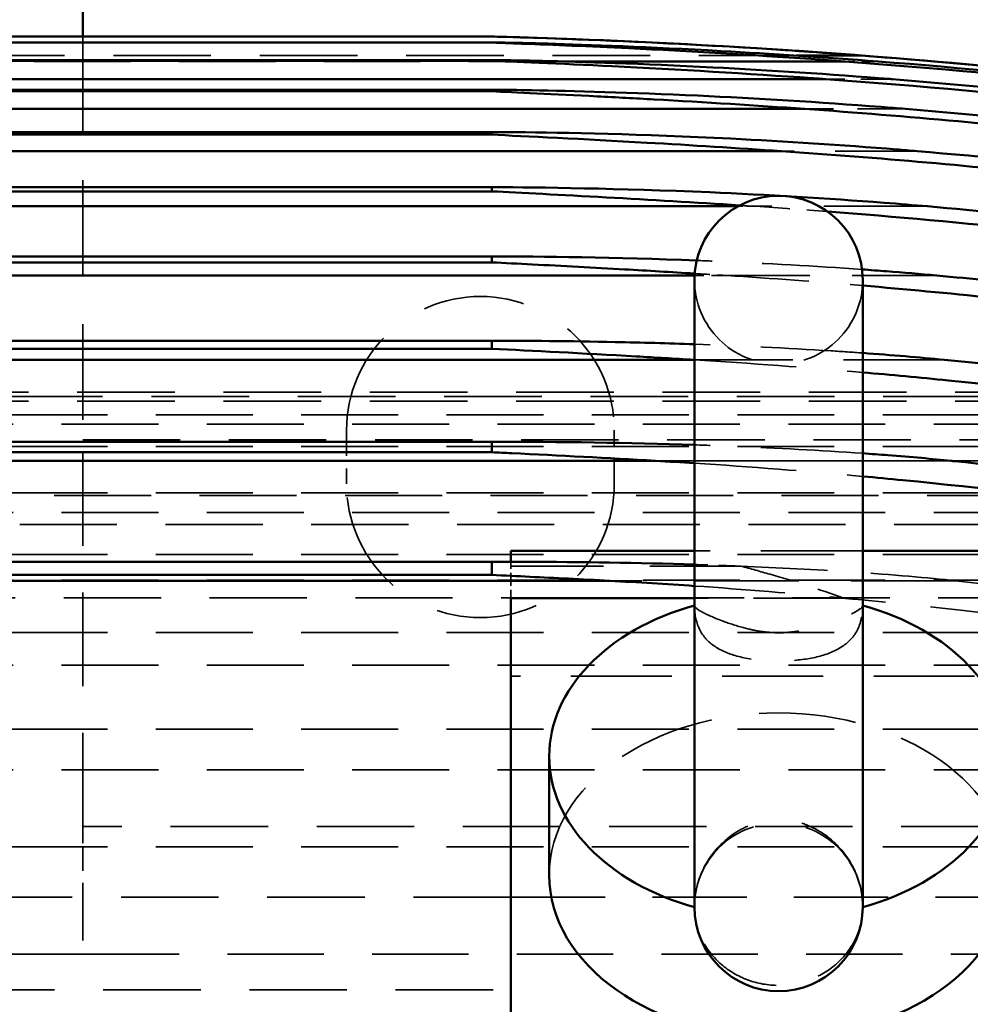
# Model space of a CAD drawing. Header units: millimetres. Extents: x -34725 to 178350, y -13707 to 126150.
# Tile 60 of 256: x -15080 to -14955, y 14703 to 14832. Entities that reach past the tile are written whole.
import ezdxf

# ---------------------------------------------------------------- set-up
doc = ezdxf.new("R2010")
doc.units = ezdxf.units.MM
doc.linetypes.add('DASHED', pattern=[0.75, 0.5, -0.25])
for name, color, linetype, lineweight in [('AM_0', 7, 'CONTINUOUS', 50), ('Sichtbar (ISO)', 7, 'CONTINUOUS', 50), ('Verdeckt (ISO)', 7, 'DASHED', 35)]:
    doc.layers.add(name, color=color, linetype=linetype, lineweight=lineweight)

# ---------------------------------------------------------------- blocks, each defined once
blk = doc.blocks.new('A$C5cacc3fa')
at = {"layer": 'Sichtbar (ISO)'}
for p, q in [((-1262.33, -1978.79), (-1262.33, -2008.79)), ((-1315.83, -2008.79), (-540.83, -2008.79)), ((-1315.83, -2009.58), (-1315.83, -2009.56)), ((-1315.83, -2009.56), (-540.83, -2009.56)), ((-540.83, -2009.58), (-1315.83, -2009.58)), ((-1364.27, -2011.29), (-1355.67, -2011.29)), ((-1362, -2012.06), (-1325.45, -2012.06)), ((-1315.83, -2011.96), (-1315.83, -2011.87)), ((-1315.83, -2011.87), (-540.83, -2011.87)), ((-540.83, -2011.96), (-1315.83, -2011.96)), ((-1359.5, -2014.37), (-497.16, -2014.37)), ((-1315.83, -2015.95), (-1315.83, -2015.76)), ((-1315.83, -2015.76), (-540.83, -2015.76)), ((-540.83, -2015.95), (-1315.83, -2015.95)), ((-1356.75, -2018.26), (-499.91, -2018.26)), ((-1315.83, -2021.62), (-1315.83, -2021.28)), ((-1315.83, -2021.28), (-540.83, -2021.28)), ((-540.83, -2021.62), (-1315.83, -2021.62)), ((-1353.71, -2023.78), (-502.95, -2023.78)), ((-1315.83, -2029.04), (-1315.83, -2028.5)), ((-1315.83, -2028.5), (-540.83, -2028.5)), ((-540.83, -2029.04), (-1315.83, -2029.04)), ((-1348.01, -2031), (-506.32, -2031)), ((-1315.83, -2038.33), (-1315.83, -2037.55)), ((-1315.83, -2037.55), (-540.83, -2037.55)), ((-540.83, -2038.33), (-1315.83, -2038.33)), ((-1364.33, -2040.63), (-1364.33, -2122.63)), ((-1342.35, -2040.05), (-510.12, -2040.05)), ((-1342.33, -2122.63), (-1342.33, -2040.63)), ((-1315.83, -2049.63), (-1315.83, -2048.57)), ((-1315.83, -2048.57), (-540.83, -2048.57)), ((-540.83, -2049.63), (-1315.83, -2049.63)), ((-1342.23, -2051.07), (-514.43, -2051.07)), ((-1315.83, -2063.16), (-1315.83, -2061.78)), ((-1315.83, -2061.78), (-540.83, -2061.78)), ((-540.83, -2063.16), (-1315.83, -2063.16)), ((-1337.23, -2064.28), (-519.43, -2064.28)), ((-1438.33, -2076.05), (-1364.33, -2076.05)), ((-1342.33, -2076.05), (-1318.33, -2076.05)), ((-1318.33, -2077.47), (-1318.33, -2076.05)), ((-1315.83, -2077.47), (-540.83, -2077.47)), ((-1315.83, -2079.21), (-1315.83, -2077.47)), ((-540.83, -2079.21), (-1315.83, -2079.21)), ((-1331.25, -2079.97), (-525.41, -2079.97)), ((-1342.33, -2082.24), (-1318.33, -2082.24)), ((-1318.33, -2154.71), (-1318.33, -2082.24)), ((-1323.33, -2102.92), (-1323.33, -2118.47))]:
    blk.add_line(p, q, dxfattribs=at)
for centre, radius, start, end in [((-1288.7, -3008.42), 1000, 91.5544, 98.25773), ((-1353.33, -2040.63), 11, 0, 180), ((-1353.33, -2122.63), 11, 180, 0)]:
    blk.add_arc(centre, radius, start, end, dxfattribs=at)
for centre, major_axis, ratio, start_param, end_param in [((-1288.8, -2980.53), (982.95, 4.2), 0.98801, 1.641102, 1.713109), ((-1288.7, -3008.13), (999.71, 0), 0.999383, 1.648532, 1.714962), ((-1289.91, -2932.56), (952.45, 17.64), 0.966525, 1.626013, 1.702964), ((-1288.94, -2989.47), (987.33, 12.82), 0.990744, 1.638312, 1.703667), ((-1291.57, -2934.59), (952.53, 39.52), 0.964607, 1.613087, 1.679), ((-1353.33, -2102.92), (-30, 0), 0.707107, 5.087813, 7.478559), ((-1353.33, -2102.92), (30, 0), 0.707107, 5.087812, 7.478558), ((-1353.33, -2118.47), (30, 0), 0.707107, 3.141593, 6.283185)]:
    blk.add_ellipse(centre, major_axis=major_axis, ratio=ratio, start_param=start_param, end_param=end_param, dxfattribs=at)
for points, knots in [([(-1366.34, -2012.06), (-1359.42, -2011.52), (-1352.4, -2011.06), (-1336.4, -2010.17), (-1328.44, -2009.88), (-1321.14, -2009.67), (-1318.42, -2009.6), (-1316.57, -2009.56), (-1316.22, -2009.56), (-1315.92, -2009.56), (-1315.87, -2009.56), (-1315.83, -2009.56)], [-0.9553323, -0.9553323, -0.9553323, -0.9553323, -0.6565799, -0.6565799, -0.2280706, -0.2280706, -0.0622993, -0.0622993, -0.0259459, -0.0259459, -0.018823, -0.018823, -0.018823, -0.018823]), ([(-1315.83, -2008.79), (-1315.83, -2008.79), (-1315.83, -2008.79), (-1315.83, -2008.79), (-1315.84, -2008.79), (-1315.85, -2008.79), (-1315.87, -2008.79), (-1315.95, -2008.79), (-1316.04, -2008.8), (-1317.92, -2008.85), (-1326.4, -2009.1), (-1342.21, -2009.83), (-1350.13, -2010.29), (-1359.76, -2010.95), (-1362.08, -2011.12), (-1364.27, -2011.29)], [-2.9437956, -2.9437956, -2.9437956, -2.9437956, -2.9423414, -2.9423414, -2.9392609, -2.9392609, -2.9316618, -2.9316618, -2.9093735, -2.9093735, -2.5602079, -2.5602079, -2.2316115, -2.2316115, -2.1194558, -2.1194558, -2.1194558, -2.1194558]), ([(-1315.83, -2009.58), (-1315.85, -2009.58), (-1315.86, -2009.58), (-1316.14, -2009.6), (-1316.61, -2009.61), (-1318.15, -2009.67), (-1319.2, -2009.71), (-1323.64, -2009.88), (-1328.67, -2010.08), (-1341.65, -2010.71), (-1349.96, -2011.21), (-1359.07, -2011.84), (-1360.56, -2011.95), (-1362, -2012.06)], [-3.781782, -3.781782, -3.781782, -3.781782, -3.778218, -3.778218, -3.721439, -3.721439, -3.647554, -3.647554, -3.320877, -3.320877, -2.813583, -2.813583, -2.710546, -2.710546, -2.710546, -2.710546]), ([(-1364.27, -2011.29), (-1380.08, -2012.49), (-1396.02, -2014.08), (-1418.79, -2016.91), (-1425.56, -2017.82), (-1432.33, -2018.8)], [-74.617194, -74.617194, -74.617194, -74.617194, -70.066255, -70.066255, -68.147789, -68.147789, -68.147789, -68.147789]), ([(-1368.22, -2014.37), (-1368.1, -2014.36), (-1367.98, -2014.35), (-1360.06, -2013.72), (-1352.08, -2013.21), (-1335.36, -2012.35), (-1327.54, -2012.1), (-1320.4, -2011.93), (-1317.75, -2011.88), (-1316.12, -2011.87), (-1315.97, -2011.87), (-1315.83, -2011.87)], [-0.9232181, -0.9232181, -0.9232181, -0.9232181, -0.9184399, -0.9184399, -0.6071349, -0.6071349, -0.2118341, -0.2118341, -0.0586049, -0.0586049, -0.0434834, -0.0434834, -0.0434834, -0.0434834]), ([(-1315.83, -2011.96), (-1315.83, -2011.96), (-1315.83, -2011.96), (-1318.12, -2012.08), (-1324.8, -2012.34), (-1340.15, -2013.1), (-1349.42, -2013.66), (-1358.29, -2014.28), (-1358.9, -2014.33), (-1359.5, -2014.37)], [-3.3159099, -3.3159099, -3.3159099, -3.3159099, -3.3155198, -3.3155198, -2.9563889, -2.9563889, -2.4990203, -2.4990203, -2.4648065, -2.4648065, -2.4648065, -2.4648065]), ([(-1369.92, -2018.26), (-1368.9, -2018.17), (-1367.84, -2018.09), (-1358.66, -2017.37), (-1350.4, -2016.88), (-1333.99, -2016.11), (-1326.32, -2015.91), (-1319.42, -2015.79), (-1317.3, -2015.76), (-1315.83, -2015.76)], [-1.0136417, -1.0136417, -1.0136417, -1.0136417, -0.9658052, -0.9658052, -0.6113734, -0.6113734, -0.2037881, -0.2037881, -0.0771433, -0.0771433, -0.0771433, -0.0771433]), ([(-1315.83, -2015.95), (-1318.61, -2016.11), (-1324.11, -2016.34), (-1332.14, -2016.75), (-1334.64, -2016.88), (-1343.7, -2017.39), (-1350.42, -2017.82), (-1356.75, -2018.26)], [-3.5561877, -3.5561877, -3.5561877, -3.5561877, -3.2601786, -3.2601786, -3.1220288, -3.1220288, -2.7380219, -2.7380219, -2.7380219, -2.7380219]), ([(-1356.75, -2018.26), (-1370.07, -2019.2), (-1383.51, -2020.42), (-1408.75, -2023.25), (-1420.53, -2024.79), (-1432.33, -2026.55)], [237.697127, 237.697127, 237.697127, 237.697127, 241.52257, 241.52257, 244.844804, 244.844804, 244.844804, 244.844804]), ([(-1371.45, -2023.78), (-1370.55, -2023.7), (-1369.65, -2023.63), (-1361.64, -2022.98), (-1354.18, -2022.5), (-1335.46, -2021.58), (-1325.18, -2021.35), (-1318.09, -2021.29), (-1316.92, -2021.28), (-1315.83, -2021.28)], [-1.340297, -1.340297, -1.340297, -1.340297, -1.290904, -1.290904, -0.894842, -0.894842, -0.246059, -0.246059, -0.145107, -0.145107, -0.145107, -0.145107]), ([(-1315.83, -2021.62), (-1320.04, -2021.85), (-1327.75, -2022.2), (-1341.91, -2023.01), (-1347.89, -2023.39), (-1353.71, -2023.78)], [-2.4903971, -2.4903971, -2.4903971, -2.4903971, -2.2845443, -2.2845443, -2.140695, -2.140695, -2.140695, -2.140695]), ([(-1353.71, -2023.78), (-1366.34, -2024.64), (-1379.08, -2025.76), (-1405.31, -2028.62), (-1418.81, -2030.38), (-1432.33, -2032.44)], [230.88052, 230.88052, 230.88052, 230.88052, 234.503752, 234.503752, 238.304136, 238.304136, 238.304136, 238.304136]), ([(-1432.33, -2030.89), (-1420.97, -2029.2), (-1409.62, -2027.72), (-1389.33, -2025.42), (-1380.37, -2024.54), (-1371.45, -2023.78)], [63.741849, 63.741849, 63.741849, 63.741849, 66.94343, 66.94343, 69.489491, 69.489491, 69.489491, 69.489491]), ([(-1372.82, -2031), (-1371.04, -2030.85), (-1369.14, -2030.69), (-1359.63, -2029.95), (-1351.8, -2029.49), (-1332.42, -2028.66), (-1321.92, -2028.51), (-1316.07, -2028.5), (-1315.95, -2028.5), (-1315.83, -2028.5)], [-1.0815284, -1.0815284, -1.0815284, -1.0815284, -0.9999173, -0.9999173, -0.696777, -0.696777, -0.2151823, -0.2151823, -0.2050006, -0.2050006, -0.2050006, -0.2050006]), ([(-1315.83, -2029.04), (-1319.56, -2029.24), (-1324.9, -2029.5), (-1336.53, -2030.14), (-1342.45, -2030.5), (-1348.26, -2030.87)], [-2.4480593, -2.4480593, -2.4480593, -2.4480593, -2.2475841, -2.2475841, -2.0536538, -2.0536538, -2.0536538, -2.0536538]), ([(-1432.33, -2038.13), (-1419.22, -2036.15), (-1406.13, -2034.44), (-1386.32, -2032.27), (-1379.56, -2031.6), (-1372.82, -2031)], [61.621258, 61.621258, 61.621258, 61.621258, 65.30761, 65.30761, 67.227725, 67.227725, 67.227725, 67.227725]), ([(-1359.71, -2031.67), (-1368.63, -2032.36), (-1377.6, -2033.17), (-1401.78, -2035.73), (-1417.05, -2037.73), (-1432.33, -2040.12)], [223.938364, 223.938364, 223.938364, 223.938364, 226.485386, 226.485386, 230.774976, 230.774976, 230.774976, 230.774976]), ([(-1374.01, -2040.05), (-1371.85, -2039.85), (-1369.64, -2039.66), (-1366.39, -2039.41), (-1365.32, -2039.33), (-1364.24, -2039.25)], [-1.3020895, -1.3020895, -1.3020895, -1.3020895, -1.1988831, -1.1988831, -1.1488049, -1.1488049, -1.1488049, -1.1488049]), ([(-1315.83, -2038.33), (-1317.48, -2038.41), (-1319.28, -2038.5), (-1325.07, -2038.8), (-1329.17, -2039.02), (-1336.23, -2039.42), (-1339.28, -2039.6), (-1342.36, -2039.79)], [-2.6298615, -2.6298615, -2.6298615, -2.6298615, -2.5574335, -2.5574335, -2.4053519, -2.4053519, -2.2932703, -2.2932703, -2.2932703, -2.2932703]), ([(-1432.33, -2047.25), (-1417.43, -2044.93), (-1402.54, -2042.99), (-1383.16, -2040.92), (-1378.58, -2040.47), (-1374.01, -2040.05)], [59.151582, 59.151582, 59.151582, 59.151582, 63.335936, 63.335936, 64.63375, 64.63375, 64.63375, 64.63375]), ([(-1364.33, -2041.37), (-1369.92, -2041.84), (-1375.54, -2042.37), (-1396.96, -2044.57), (-1412.88, -2046.64), (-1429.97, -2049.33), (-1431.15, -2049.52), (-1432.33, -2049.71)], [215.923106, 215.923106, 215.923106, 215.923106, 217.514175, 217.514175, 221.977769, 221.977769, 222.307855, 222.307855, 222.307855, 222.307855]), ([(-1342.33, -2049.03), (-1338.86, -2048.91), (-1335.4, -2048.82), (-1325.98, -2048.62), (-1320.43, -2048.57), (-1315.83, -2048.57)], [-0.7339583, -0.7339583, -0.7339583, -0.7339583, -0.5990552, -0.5990552, -0.3633007, -0.3633007, -0.3633007, -0.3633007]), ([(-1315.83, -2049.63), (-1321.13, -2049.89), (-1327.68, -2050.22), (-1337.21, -2050.77), (-1339.71, -2050.92), (-1342.23, -2051.07)], [-2.2546655, -2.2546655, -2.2546655, -2.2546655, -2.0499875, -2.0499875, -1.9778366, -1.9778366, -1.9778366, -1.9778366]), ([(-1432.33, -2058.4), (-1431.66, -2058.3), (-1430.99, -2058.19), (-1414.23, -2055.53), (-1398.15, -2053.44), (-1379.79, -2051.54), (-1377.41, -2051.3), (-1375.02, -2051.07)], [56.34392, 56.34392, 56.34392, 56.34392, 56.531301, 56.531301, 61.043943, 61.043943, 61.719161, 61.719161, 61.719161, 61.719161]), ([(-1364.33, -2052.72), (-1368.05, -2053.04), (-1371.78, -2053.39), (-1394.34, -2055.66), (-1413.35, -2058.21), (-1432.33, -2061.4)], [206.439029, 206.439029, 206.439029, 206.439029, 207.494249, 207.494249, 212.811399, 212.811399, 212.811399, 212.811399]), ([(-1375.85, -2064.28), (-1373.46, -2064.03), (-1370.72, -2063.78), (-1366.54, -2063.46), (-1365.44, -2063.38), (-1364.33, -2063.3)], [-15.9446797, -15.9446797, -15.9446797, -15.9446797, -15.7257112, -15.7257112, -15.6490765, -15.6490765, -15.6490765, -15.6490765]), ([(-1315.83, -2063.16), (-1316.69, -2063.2), (-1317.56, -2063.24), (-1324.64, -2063.58), (-1330.93, -2063.92), (-1337.23, -2064.28)], [-25.071781, -25.071781, -25.071781, -25.071781, -24.832476, -24.832476, -23.11659, -23.11659, -23.11659, -23.11659]), ([(-1432.33, -2071.82), (-1428.73, -2071.22), (-1425.13, -2070.64), (-1406.43, -2067.76), (-1391.34, -2065.84), (-1376.19, -2064.31), (-1376.02, -2064.3), (-1375.85, -2064.28)], [53.159527, 53.159527, 53.159527, 53.159527, 54.167682, 54.167682, 58.398234, 58.398234, 58.446362, 58.446362, 58.446362, 58.446362]), ([(-1364.33, -2066.31), (-1366.08, -2066.47), (-1367.83, -2066.64), (-1390.36, -2068.85), (-1411.39, -2071.72), (-1432.33, -2075.43)], [195.79719, 195.79719, 195.79719, 195.79719, 196.292331, 196.292331, 202.158037, 202.158037, 202.158037, 202.158037]), ([(-1342.33, -2077.84), (-1334.93, -2077.61), (-1327.52, -2077.51), (-1318.71, -2077.47), (-1317.29, -2077.47), (-1315.83, -2077.47)], [-21.242282, -21.242282, -21.242282, -21.242282, -19.97971, -19.97971, -19.744793, -19.744793, -19.744793, -19.744793]), ([(-1315.83, -2079.21), (-1319.14, -2079.36), (-1322.46, -2079.52), (-1327.65, -2079.78), (-1329.45, -2079.87), (-1331.25, -2079.97)], [-34.316989, -34.316989, -34.316989, -34.316989, -33.234013, -33.234013, -32.653532, -32.653532, -32.653532, -32.653532])]:
    blk.add_open_spline(points, degree=3, knots=knots, dxfattribs=at)
for points in [[(-1342.63, -2038.08), (-1331.96, -2037.68), (-1322.17, -2037.56), (-1315.83, -2037.55)], [(-1375.02, -2051.07), (-1371.75, -2050.75), (-1368.16, -2050.45), (-1364.33, -2050.18)], [(-1342.23, -2051.07), (-1342.26, -2051.07), (-1342.3, -2051.08), (-1342.33, -2051.08)], [(-1342.33, -2062.19), (-1333.67, -2061.91), (-1324.81, -2061.78), (-1315.83, -2061.78)], [(-1337.23, -2064.28), (-1338.93, -2064.38), (-1340.63, -2064.48), (-1342.33, -2064.59)], [(-1331.25, -2079.97), (-1334.93, -2080.17), (-1338.62, -2080.4), (-1342.33, -2080.65)]]:
    blk.add_open_spline(points, degree=3, dxfattribs=at)
at = {"layer": 'Verdeckt (ISO)', "ltscale": 25.071371}
blk.add_line((-1262.33, -2008.79), (-1262.33, -2061.52), dxfattribs=at)
at = {"layer": 'Verdeckt (ISO)', "ltscale": 4.135658}
blk.add_line((-1366.34, -2012.06), (-1362, -2012.06), dxfattribs=at)
at = {"layer": 'Verdeckt (ISO)', "ltscale": 25.523846}
blk.add_line((-1355.67, -2011.29), (-500.99, -2011.29), dxfattribs=at)
at = {"layer": 'Verdeckt (ISO)', "ltscale": 25.279751}
blk.add_line((-1325.45, -2012.06), (-531.21, -2012.06), dxfattribs=at)
at = {"layer": 'Verdeckt (ISO)', "ltscale": 8.305091}
blk.add_line((-1368.22, -2014.37), (-1359.5, -2014.37), dxfattribs=at)
at = {"layer": 'Verdeckt (ISO)', "ltscale": 12.544397}
blk.add_line((-1369.92, -2018.26), (-1356.75, -2018.26), dxfattribs=at)
at = {"layer": 'Verdeckt (ISO)', "ltscale": 21.457211}
blk.add_line((-1371.45, -2023.78), (-1353.71, -2023.78), dxfattribs=at)
at = {"layer": 'Verdeckt (ISO)', "ltscale": 27.190226}
blk.add_line((-1372.82, -2031), (-1350.33, -2031), dxfattribs=at)
at = {"layer": 'Verdeckt (ISO)', "ltscale": 2.21269}
blk.add_line((-1350.33, -2031), (-1348.01, -2031), dxfattribs=at)
at = {"layer": 'Verdeckt (ISO)', "ltscale": 22.144855}
blk.add_line((-1374.01, -2040.05), (-1346.54, -2040.05), dxfattribs=at)
at = {"layer": 'Verdeckt (ISO)', "ltscale": 3.997553}
blk.add_line((-1346.54, -2040.05), (-1342.35, -2040.05), dxfattribs=at)
at = {"layer": 'Verdeckt (ISO)', "ltscale": 26.441158}
blk.add_line((-1375.02, -2051.07), (-1342.23, -2051.07), dxfattribs=at)
at = {"layer": 'Verdeckt (ISO)', "ltscale": 25.518749}
for p, q in [((-1408.33, -2055.32), (-448.33, -2055.32)), ((-448.33, -2055.89), (-1408.33, -2055.89)), ((-1408.33, -2056.5), (-448.33, -2056.5))]:
    blk.add_line(p, q, dxfattribs=at)
at = {"layer": 'Verdeckt (ISO)', "ltscale": 25.349762}
for p, q in [((-416.33, -2058.25), (-1443.33, -2058.25)), ((-1443.33, -2059.48), (-416.33, -2059.48)), ((-416.33, -2062.41), (-1443.33, -2062.41)), ((-1443.33, -2064.3), (-416.33, -2064.3)), ((-416.33, -2068.46), (-1443.33, -2068.46)), ((-1443.33, -2071.05), (-416.33, -2071.05)), ((-416.33, -2076.52), (-1443.33, -2076.52)), ((-1443.33, -2079.88), (-416.33, -2079.88)), ((-416.33, -2086.74), (-1443.33, -2086.74)), ((-1443.33, -2090.99), (-416.33, -2090.99)), ((-416.33, -2099.37), (-1443.33, -2099.37)), ((-1443.33, -2104.67), (-416.33, -2104.67)), ((-416.33, -2114.77), (-1443.33, -2114.77))]:
    blk.add_line(p, q, dxfattribs=at)
at = {"layer": 'Verdeckt (ISO)', "ltscale": 6.666338}
for p, q in [((-1331.83, -2067.29), (-1331.83, -2060.29)), ((-1296.83, -2060.29), (-1296.83, -2067.29))]:
    blk.add_line(p, q, dxfattribs=at)
at = {"layer": 'Verdeckt (ISO)', "ltscale": 25.479761}
for p, q in [((-1262.33, -2061.52), (-1420.33, -2061.52)), ((-1420.33, -2112.11), (-1262.33, -2112.11))]:
    blk.add_line(p, q, dxfattribs=at)
at = {"layer": 'Verdeckt (ISO)', "ltscale": 24.47864}
blk.add_line((-1262.33, -2112.11), (-1262.33, -2061.52), dxfattribs=at)
at = {"layer": 'Verdeckt (ISO)', "ltscale": 23.357166}
blk.add_line((-1375.85, -2064.28), (-1337.23, -2064.28), dxfattribs=at)
at = {"layer": 'Verdeckt (ISO)', "ltscale": 25.3717}
blk.add_line((-440.33, -2068.83), (-1436.75, -2068.83), dxfattribs=at)
at = {"layer": 'Verdeckt (ISO)', "ltscale": 25.411861}
for p, q in [((-1438.33, -2072.6), (-440.33, -2072.6)), ((-440.33, -2082.21), (-1438.33, -2082.21))]:
    blk.add_line(p, q, dxfattribs=at)
at = {"layer": 'Verdeckt (ISO)', "ltscale": 26.608612}
blk.add_line((-1364.33, -2076.05), (-1342.33, -2076.05), dxfattribs=at)
at = {"layer": 'Verdeckt (ISO)', "ltscale": 24.229931}
blk.add_line((-1318.33, -2078.05), (-1348.38, -2078.05), dxfattribs=at)
at = {"layer": 'Verdeckt (ISO)', "ltscale": 0.782255}
blk.add_line((-1318.33, -2078.05), (-1318.33, -2077.47), dxfattribs=at)
at = {"layer": 'Verdeckt (ISO)', "ltscale": 2.079467}
blk.add_line((-1318.33, -2079.97), (-1318.33, -2078.05), dxfattribs=at)
at = {"layer": 'Verdeckt (ISO)', "ltscale": 27.351952}
blk.add_line((-1376.47, -2079.97), (-1331.25, -2079.97), dxfattribs=at)
at = {"layer": 'Verdeckt (ISO)', "ltscale": 2.162113}
blk.add_line((-1318.33, -2082.24), (-1318.33, -2079.97), dxfattribs=at)
at = {"layer": 'Verdeckt (ISO)', "ltscale": 23.597403}
blk.add_line((-1361.84, -2082.24), (-1342.33, -2082.24), dxfattribs=at)
at = {"layer": 'Verdeckt (ISO)', "ltscale": 26.388706}
blk.add_line((-1438.33, -2092.45), (-1318.33, -2092.45), dxfattribs=at)
at = {"layer": 'Verdeckt (ISO)', "ltscale": 4.352851}
blk.add_line((-1262.33, -2112.11), (-1262.33, -2114.77), dxfattribs=at)
at = {"layer": 'Verdeckt (ISO)', "ltscale": 6.281634}
blk.add_line((-1262.33, -2114.77), (-1262.33, -2121.36), dxfattribs=at)
at = {"layer": 'Verdeckt (ISO)', "ltscale": 24.673439}
blk.add_line((-1318.33, -2121.36), (-1420.33, -2121.36), dxfattribs=at)
at = {"layer": 'Verdeckt (ISO)', "ltscale": 25.497196}
for p, q in [((-1318.33, -2121.36), (-538.33, -2121.36)), ((-538.33, -2133.45), (-1318.33, -2133.45))]:
    blk.add_line(p, q, dxfattribs=at)
at = {"layer": 'Verdeckt (ISO)', "ltscale": 11.255928}
blk.add_line((-1262.33, -2121.36), (-1262.33, -2128.79), dxfattribs=at)
at = {"layer": 'Verdeckt (ISO)', "ltscale": 25.226345}
blk.add_line((-1262.33, -2128.79), (-1408.33, -2128.79), dxfattribs=at)
at = {"layer": 'Verdeckt (ISO)', "ltscale": 25.592646}
blk.add_line((-733.33, -2128.79), (-1262.33, -2128.79), dxfattribs=at)
at = {"layer": 'Verdeckt (ISO)', "ltscale": 27.864473}
for centre, start, end in [((-1353.33, -2040.63), 180, 0), ((-1353.33, -2122.63), 0, 180)]:
    blk.add_arc(centre, 11, start, end, dxfattribs=at)
at = {"layer": 'Verdeckt (ISO)', "ltscale": 26.597906}
for centre, start, end in [((-1314.33, -2060.29), 0, 180), ((-1314.33, -2067.29), 180, 0)]:
    blk.add_arc(centre, 17.5, start, end, dxfattribs=at)
at = {"layer": 'Verdeckt (ISO)', "ltscale": 1.12729e-05}
for start_param, end_param in [(1.946216, 1.94622), (1.195373, 1.195377)]:
    blk.add_ellipse((-1353.33, -2102.92), major_axis=(30.01, 0), ratio=0.707107, start_param=start_param, end_param=end_param, dxfattribs=at)
at = {"layer": 'Verdeckt (ISO)', "ltscale": 25.331339}
blk.add_ellipse((-1353.33, -2118.47), major_axis=(-30, 0), ratio=0.707107, start_param=3.141593, end_param=6.283185, dxfattribs=at)
at = {"layer": 'Verdeckt (ISO)'}
for start_param, end_param in [(1.195373, 1.195377), (1.946216, 1.946219)]:
    blk.add_ellipse((-1353.33, -2102.92), major_axis=(-30, 0), ratio=0.707107, start_param=start_param, end_param=end_param, dxfattribs=at)
at = {"layer": 'Verdeckt (ISO)', "ltscale": 8.953709}
blk.add_open_spline([(-1350.33, -2031), (-1353.45, -2031.21), (-1356.58, -2031.44), (-1359.71, -2031.67)], degree=3, dxfattribs=at)
at = {"layer": 'Verdeckt (ISO)', "ltscale": 1.977215}
blk.add_open_spline([(-1348.26, -2030.87), (-1348.96, -2030.92), (-1349.65, -2030.96), (-1350.33, -2031)], degree=3, dxfattribs=at)
at = {"layer": 'Verdeckt (ISO)', "ltscale": 26.19928}
blk.add_open_spline([(-1364.24, -2039.25), (-1358.13, -2038.81), (-1351.77, -2038.46), (-1344.57, -2038.16), (-1343.6, -2038.12), (-1342.63, -2038.08)], degree=3, knots=[-1.1488049, -1.1488049, -1.1488049, -1.1488049, -0.8653326, -0.8653326, -0.8207659, -0.8207659, -0.8207659, -0.8207659], dxfattribs=at)
at = {"layer": 'Verdeckt (ISO)', "ltscale": 21.572397}
blk.add_open_spline([(-1346.54, -2040.05), (-1352.45, -2040.43), (-1358.38, -2040.87), (-1364.33, -2041.37)], degree=3, dxfattribs=at)
at = {"layer": 'Verdeckt (ISO)', "ltscale": 3.989195}
blk.add_open_spline([(-1342.36, -2039.79), (-1343.75, -2039.88), (-1345.15, -2039.96), (-1346.54, -2040.05)], degree=3, dxfattribs=at)
at = {"layer": 'Verdeckt (ISO)', "ltscale": 26.668335}
blk.add_open_spline([(-1364.33, -2050.18), (-1362.99, -2050.08), (-1361.62, -2049.99), (-1354.37, -2049.53), (-1348.35, -2049.25), (-1342.33, -2049.03)], degree=3, knots=[-1.0239908, -1.0239908, -1.0239908, -1.0239908, -0.9680838, -0.9680838, -0.7339583, -0.7339583, -0.7339583, -0.7339583], dxfattribs=at)
at = {"layer": 'Verdeckt (ISO)', "ltscale": 26.683321}
blk.add_open_spline([(-1342.33, -2051.08), (-1349.62, -2051.53), (-1356.96, -2052.08), (-1364.33, -2052.72)], degree=3, dxfattribs=at)
at = {"layer": 'Verdeckt (ISO)', "ltscale": 26.667572}
blk.add_open_spline([(-1364.33, -2063.3), (-1358.83, -2062.91), (-1353.1, -2062.61), (-1345.76, -2062.31), (-1344.05, -2062.25), (-1342.33, -2062.19)], degree=3, knots=[-15.6490765, -15.6490765, -15.6490765, -15.6490765, -15.2689369, -15.2689369, -15.1541044, -15.1541044, -15.1541044, -15.1541044], dxfattribs=at)
at = {"layer": 'Verdeckt (ISO)', "ltscale": 26.690754}
blk.add_open_spline([(-1342.33, -2064.59), (-1349.62, -2065.07), (-1356.96, -2065.64), (-1364.33, -2066.31)], degree=3, dxfattribs=at)
at = {"layer": 'Verdeckt (ISO)', "ltscale": 22.724041}
blk.add_open_spline([(-1348.38, -2078.05), (-1353.31, -2078.25), (-1358.15, -2078.5), (-1368.33, -2079.17), (-1372.85, -2079.57), (-1376.47, -2079.97)], degree=3, knots=[-30.775399, -30.775399, -30.775399, -30.775399, -29.128289, -29.128289, -27.213559, -27.213559, -27.213559, -27.213559], dxfattribs=at)
at = {"layer": 'Verdeckt (ISO)', "ltscale": 14.011016}
blk.add_open_spline([(-1348.38, -2078.05), (-1349.68, -2078.4), (-1350.95, -2078.75), (-1355.32, -2080.01), (-1358.59, -2081.06), (-1361.84, -2082.24)], degree=3, knots=[46.32159, 46.32159, 46.32159, 46.32159, 46.727997, 46.727997, 47.736953, 47.736953, 47.736953, 47.736953], dxfattribs=at)
at = {"layer": 'Verdeckt (ISO)', "ltscale": 5.771886}
blk.add_open_spline([(-1348.38, -2078.05), (-1346.36, -2077.97), (-1344.35, -2077.9), (-1342.33, -2077.84)], degree=3, dxfattribs=at)
at = {"layer": 'Verdeckt (ISO)', "ltscale": 26.75877}
blk.add_open_spline([(-1376.47, -2079.97), (-1391.03, -2081.51), (-1405.68, -2083.46), (-1420.33, -2085.81)], degree=3, dxfattribs=at)
at = {"layer": 'Verdeckt (ISO)', "ltscale": 23.676035}
blk.add_open_spline([(-1342.33, -2080.65), (-1348.8, -2081.1), (-1355.31, -2081.62), (-1361.84, -2082.24)], degree=3, dxfattribs=at)
at = {"layer": 'Verdeckt (ISO)', "ltscale": 23.793631}
blk.add_open_spline([(-1420.33, -2090), (-1401.29, -2086.73), (-1382.19, -2084.19), (-1362.82, -2082.33), (-1362.33, -2082.28), (-1361.84, -2082.24)], degree=3, knots=[-189.048106, -189.048106, -189.048106, -189.048106, -183.721082, -183.721082, -183.582782, -183.582782, -183.582782, -183.582782], dxfattribs=at)
at = {"layer": 'Verdeckt (ISO)', "ltscale": 28.978207}
for points in [[(-1342.33, -2083.18), (-1342.33, -2083.19), (-1342.33, -2083.2), (-1342.35, -2083.42), (-1342.67, -2083.69), (-1343.88, -2084.37), (-1344.8, -2084.78), (-1346.76, -2085.51), (-1347.69, -2085.82), (-1349.45, -2086.3), (-1350.25, -2086.47), (-1351.81, -2086.7), (-1352.56, -2086.76), (-1353.33, -2086.76), (-1353.57, -2086.76), (-1353.82, -2086.76), (-1354.84, -2086.71), (-1355.6, -2086.61), (-1357.2, -2086.3), (-1358.03, -2086.09), (-1359.88, -2085.53), (-1360.85, -2085.17), (-1362.61, -2084.44), (-1363.34, -2084.08), (-1364.15, -2083.55), (-1364.33, -2083.35), (-1364.33, -2083.18)], [(-1364.33, -2122.65), (-1364.33, -2122.59), (-1364.33, -2122.53), (-1364.31, -2120.97), (-1363.99, -2119.5), (-1362.78, -2116.68), (-1361.86, -2115.37), (-1359.9, -2113.51), (-1358.96, -2112.84), (-1357.21, -2111.95), (-1356.41, -2111.65), (-1354.85, -2111.28), (-1354.1, -2111.19), (-1353.33, -2111.19), (-1353.08, -2111.19), (-1352.84, -2111.2), (-1351.82, -2111.28), (-1351.06, -2111.43), (-1349.46, -2111.94), (-1348.63, -2112.33), (-1346.78, -2113.47), (-1345.81, -2114.32), (-1344.05, -2116.45), (-1343.32, -2117.76), (-1342.51, -2120.3), (-1342.32, -2121.47), (-1342.33, -2122.65)]]:
    blk.add_open_spline(points, degree=3, knots=[-1.796886, -1.796886, -1.796886, -1.796886, -1.778938, -1.778938, -1.325406, -1.325406, -0.839417, -0.839417, -0.487903, -0.487903, -0.229715, -0.229715, 0, 0, 0, 0.073497, 0.073497, 0.308368, 0.308368, 0.586764, 0.586764, 0.982829, 0.982829, 1.438573, 1.438573, 1.796285, 1.796285, 1.796285, 1.796285], dxfattribs=at)
at = {"layer": 'Verdeckt (ISO)', "ltscale": 22.665306}
for points, knots in [([(-1342.33, -2083.18), (-1342.33, -2083.5), (-1342.35, -2083.81), (-1342.5, -2085.23), (-1342.84, -2086.26), (-1344.06, -2087.91), (-1344.84, -2088.54), (-1346.83, -2089.54), (-1347.99, -2089.89), (-1350.56, -2090.35), (-1351.94, -2090.45), (-1354.72, -2090.45), (-1356.1, -2090.35), (-1358.67, -2089.89), (-1359.83, -2089.54), (-1361.82, -2088.54), (-1362.6, -2087.91), (-1363.82, -2086.26), (-1364.16, -2085.23), (-1364.31, -2083.81), (-1364.33, -2083.5), (-1364.33, -2083.18)], [-8.849442, -8.849442, -8.849442, -8.849442, -8.667962, -8.667962, -8.007598, -8.007598, -7.427815, -7.427815, -6.858677, -6.858677, -6.290542, -6.290542, -5.722406, -5.722406, -5.153268, -5.153268, -4.573485, -4.573485, -3.913122, -3.913122, -3.731641, -3.731641, -3.731641, -3.731641]), ([(-1364.33, -2122.65), (-1364.33, -2122.97), (-1364.31, -2123.29), (-1364.16, -2124.8), (-1363.82, -2126.02), (-1362.6, -2128.27), (-1361.82, -2129.26), (-1359.83, -2130.98), (-1358.67, -2131.68), (-1356.1, -2132.63), (-1354.72, -2132.88), (-1351.94, -2132.88), (-1350.56, -2132.63), (-1347.99, -2131.68), (-1346.83, -2130.98), (-1344.84, -2129.26), (-1344.06, -2128.27), (-1342.84, -2126.02), (-1342.5, -2124.8), (-1342.35, -2123.29), (-1342.33, -2122.97), (-1342.33, -2122.65)], [-8.849441, -8.849441, -8.849441, -8.849441, -8.66796, -8.66796, -8.007597, -8.007597, -7.427814, -7.427814, -6.858676, -6.858676, -6.290541, -6.290541, -5.722405, -5.722405, -5.153267, -5.153267, -4.573484, -4.573484, -3.913121, -3.913121, -3.73164, -3.73164, -3.73164, -3.73164])]:
    blk.add_open_spline(points, degree=3, knots=knots, dxfattribs=at)

msp = doc.modelspace()

# ---------------------------------------------------------------- block references
at = {"layer": 'AM_0', "xscale": -1}
msp.add_blockref('A$C5cacc3fa', (-16333.649, 16838.79), dxfattribs=at)

doc.saveas('drawing.dxf')
